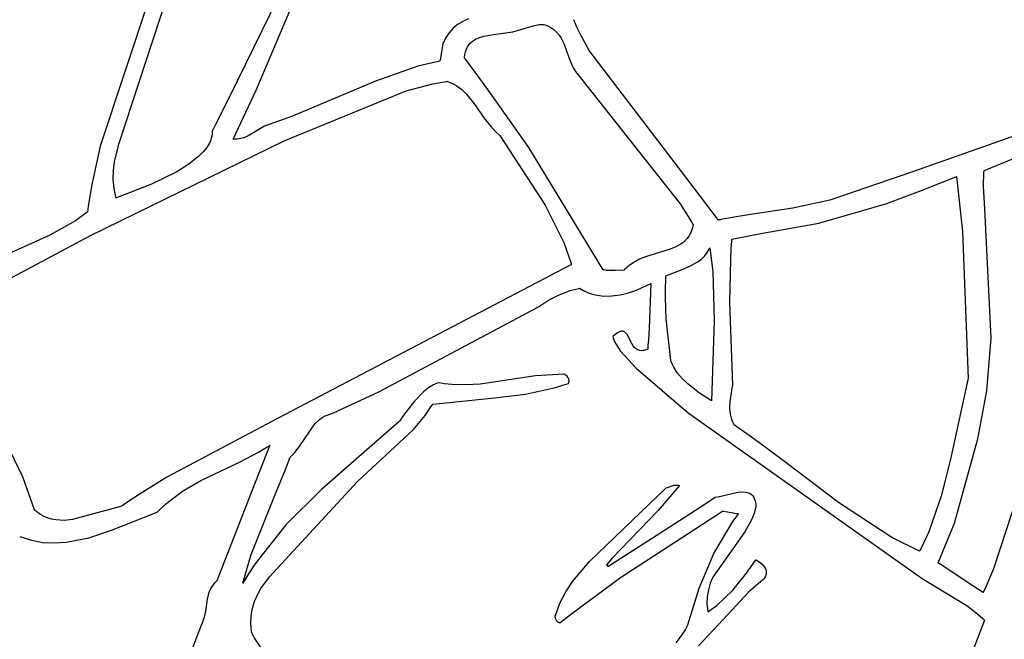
# Model space of a CAD drawing. Extents: x -74.1 to 10.8, y -36.7 to 44.6.
# Tile 40 of 199: x -61.9 to -60.3, y -11.5 to -10.5. Entities that reach past the tile are written whole.
import ezdxf

# ---------------------------------------------------------------- set-up
doc = ezdxf.new("R2010")
doc.units = 0

msp = doc.modelspace()

# ---------------------------------------------------------------- linework, layer by layer
at = {"layer": 'Layer 1', "color": 7, "linetype": 'CONTINUOUS'}
for p, q in [((-61.662708, -10.467657), (-61.546484, -10.117532)), ((-61.504403, -10.582159), (-61.388979, -10.309762)), ((-61.463358, -10.42062), (-61.549199, -10.595547)), ((-61.678434, -10.427683), (-61.759797, -10.674116)), ((-61.729567, -10.670671), (-61.662708, -10.467657)), ((-61.174007, -10.474699), (-61.181603, -10.481123)), ((-61.165534, -10.469398), (-61.174007, -10.474699)), ((-61.156307, -10.465307), (-61.165534, -10.469398)), ((-61.047837, -10.476391), (-61.04013, -10.474809)), ((-61.04013, -10.474809), (-61.036302, -10.474551)), ((-61.036302, -10.474551), (-61.032491, -10.474778)), ((-61.032491, -10.474778), (-61.028698, -10.475584)), ((-61.028698, -10.475584), (-61.024922, -10.477068)), ((-60.983569, -10.466797), (-60.983615, -10.466692)), ((-60.983478, -10.467008), (-60.983569, -10.466797)), ((-60.982747, -10.468693), (-60.983478, -10.467008)), ((-60.981265, -10.472051), (-60.982747, -10.468693)), ((-60.978226, -10.478716), (-60.981265, -10.472051)), ((-61.188196, -10.48858), (-61.193663, -10.49698)), ((-61.181603, -10.481123), (-61.188196, -10.48858)), ((-61.130676, -10.493602), (-61.114933, -10.491105)), ((-61.114933, -10.491105), (-61.08338, -10.486614)), ((-61.08338, -10.486614), (-61.047837, -10.476391)), ((-61.024922, -10.477068), (-61.021164, -10.479324)), ((-61.021164, -10.479324), (-61.016405, -10.482903)), ((-61.016405, -10.482903), (-61.011645, -10.487238)), ((-61.011645, -10.487238), (-61.007637, -10.491871)), ((-61.007637, -10.491871), (-61.004272, -10.496759)), ((-60.971855, -10.491849), (-60.978226, -10.478716)), ((-60.95803, -10.517389), (-60.971855, -10.491849)), ((-61.197879, -10.506234), (-61.198723, -10.50867)), ((-61.193663, -10.49698), (-61.197879, -10.506234)), ((-61.157554, -10.511403), (-61.155482, -10.50814)), ((-61.155482, -10.50814), (-61.153133, -10.505264)), ((-61.153133, -10.505264), (-61.150528, -10.502748)), ((-61.150528, -10.502748), (-61.147688, -10.500562)), ((-61.147688, -10.500562), (-61.144632, -10.498678)), ((-61.144632, -10.498678), (-61.13796, -10.495705)), ((-61.13796, -10.495705), (-61.130676, -10.493602)), ((-61.004272, -10.496759), (-60.999029, -10.507119)), ((-60.999029, -10.507119), (-60.99142, -10.528942)), ((-61.20002, -10.516369), (-61.202778, -10.533275)), ((-61.198942, -10.509759), (-61.20002, -10.516369)), ((-61.198832, -10.509084), (-61.198942, -10.509759)), ((-61.198809, -10.508943), (-61.198832, -10.509084)), ((-61.198723, -10.50867), (-61.198806, -10.508925)), ((-61.16266, -10.52889), (-61.161902, -10.523796)), ((-61.161902, -10.523796), (-61.160784, -10.519202)), ((-61.160784, -10.519202), (-61.159328, -10.515081)), ((-61.159328, -10.515081), (-61.157554, -10.511403)), ((-60.817024, -10.702115), (-60.95803, -10.517389)), ((-61.203059, -10.53497), (-61.238905, -10.543167)), ((-61.203041, -10.534887), (-61.203054, -10.534968)), ((-61.202778, -10.533275), (-61.203041, -10.534887)), ((-61.16256, -10.529031), (-61.162632, -10.528933)), ((-61.162417, -10.529226), (-61.16256, -10.529031)), ((-61.161274, -10.530793), (-61.162417, -10.529226)), ((-61.158988, -10.533926), (-61.161274, -10.530793)), ((-61.154423, -10.540184), (-61.158988, -10.533926)), ((-61.145315, -10.552675), (-61.154423, -10.540184)), ((-60.99142, -10.528942), (-60.98688, -10.540621)), ((-61.238905, -10.543167), (-61.308331, -10.567313)), ((-61.127212, -10.57757), (-61.145315, -10.552675)), ((-60.98688, -10.540621), (-60.984031, -10.546218)), ((-60.984031, -10.546218), (-60.980609, -10.551579)), ((-60.980609, -10.551579), (-60.808859, -10.768934)), ((-61.308331, -10.567313), (-61.444669, -10.624925)), ((-61.258306, -10.583444), (-61.214721, -10.571709)), ((-61.214721, -10.571709), (-61.192562, -10.567942)), ((-61.192562, -10.567942), (-61.191866, -10.567851)), ((-61.191866, -10.567851), (-61.191691, -10.567828)), ((-61.191691, -10.567828), (-61.191604, -10.567817)), ((-61.191604, -10.567817), (-61.191561, -10.567811)), ((-61.191521, -10.56781), (-61.186095, -10.569569)), ((-61.186095, -10.569569), (-61.180981, -10.571823)), ((-61.180981, -10.571823), (-61.176152, -10.574531)), ((-59.975732, -10.556736), (-60.424747, -10.715031)), ((-61.541923, -10.662581), (-61.504403, -10.582159)), ((-61.458067, -10.665682), (-61.258306, -10.583444)), ((-61.176152, -10.574531), (-61.167244, -10.581145)), ((-61.167244, -10.581145), (-61.159159, -10.589082)), ((-61.057003, -10.676498), (-61.127212, -10.57757)), ((-61.549199, -10.595547), (-61.571383, -10.6398)), ((-61.159159, -10.589082), (-61.144611, -10.607609)), ((-61.144611, -10.607609), (-61.130808, -10.627483)), ((-61.444669, -10.624925), (-61.490232, -10.64113)), ((-61.130808, -10.627483), (-61.118586, -10.643248)), ((-61.576447, -10.649924), (-61.576447, -10.653836)), ((-61.576413, -10.649852), (-61.576435, -10.649897)), ((-61.576368, -10.649762), (-61.576413, -10.649852)), ((-61.575652, -10.648332), (-61.576368, -10.649762)), ((-61.574225, -10.645478), (-61.575652, -10.648332)), ((-61.571383, -10.6398), (-61.574225, -10.645478)), ((-61.490232, -10.64113), (-61.517237, -10.657272)), ((-61.118586, -10.643248), (-61.111914, -10.65031)), ((-61.111914, -10.65031), (-61.104699, -10.656567)), ((-61.775631, -10.820849), (-61.458067, -10.665682)), ((-61.58078, -10.669113), (-61.585258, -10.676499)), ((-61.579088, -10.665354), (-61.58078, -10.669113)), ((-61.577788, -10.661553), (-61.579088, -10.665354)), ((-61.576901, -10.657713), (-61.577788, -10.661553)), ((-61.576447, -10.653836), (-61.576901, -10.657713)), ((-61.541844, -10.662599), (-61.541908, -10.662593)), ((-61.541717, -10.662611), (-61.541844, -10.662599)), ((-61.539692, -10.662746), (-61.541717, -10.662611)), ((-61.535724, -10.662689), (-61.539692, -10.662746)), ((-61.531858, -10.662233), (-61.535724, -10.662689)), ((-61.524396, -10.660295), (-61.531858, -10.662233)), ((-61.517237, -10.657272), (-61.524396, -10.660295)), ((-61.104699, -10.656567), (-61.030503, -10.770715)), ((-61.759797, -10.674116), (-61.774042, -10.739681)), ((-61.73632, -10.699679), (-61.729567, -10.670671)), ((-61.59106, -10.683691), (-61.59802, -10.690673)), ((-61.585258, -10.676499), (-61.59106, -10.683691)), ((-60.935229, -10.87702), (-61.057003, -10.676498)), ((-61.73806, -10.714129), (-61.73632, -10.699679)), ((-61.59802, -10.690673), (-61.614762, -10.703934)), ((-61.738365, -10.728775), (-61.73806, -10.714129)), ((-61.634172, -10.716138), (-61.675746, -10.736805)), ((-61.614762, -10.703934), (-61.634172, -10.716138)), ((-60.745989, -10.795332), (-60.817024, -10.702115)), ((-60.424747, -10.715031), (-60.563758, -10.762542)), ((-61.736974, -10.743792), (-61.738365, -10.728775)), ((-60.383419, -10.734997), (-60.368896, -10.729174)), ((-60.368896, -10.729174), (-60.361625, -10.726266)), ((-60.361625, -10.726266), (-60.357986, -10.724815)), ((-60.357986, -10.724815), (-60.356166, -10.72409)), ((-60.356166, -10.72409), (-60.355939, -10.724)), ((-60.355939, -10.724), (-60.355825, -10.723954)), ((-60.35578, -10.72396), (-60.346162, -10.813972)), ((-61.774042, -10.739681), (-61.779691, -10.773301)), ((-61.733629, -10.759354), (-61.736974, -10.743792)), ((-61.675746, -10.736805), (-61.733177, -10.759178)), ((-60.470506, -10.768055), (-60.412421, -10.746529)), ((-60.412421, -10.746529), (-60.383419, -10.734997)), ((-61.733466, -10.75929), (-61.7336, -10.759343)), ((-61.733177, -10.759178), (-61.733466, -10.75929)), ((-60.563758, -10.762542), (-60.624609, -10.775966)), ((-61.781056, -10.782586), (-61.800424, -10.796687)), ((-61.781027, -10.782466), (-61.781039, -10.782553)), ((-61.781008, -10.782333), (-61.781027, -10.782466)), ((-61.780933, -10.7818), (-61.781008, -10.782333)), ((-61.779691, -10.773301), (-61.780933, -10.7818)), ((-61.030503, -10.770715), (-60.999842, -10.832501)), ((-60.808859, -10.768934), (-60.79046, -10.798273)), ((-60.624609, -10.775966), (-60.686453, -10.785437)), ((-60.581753, -10.800501), (-60.470506, -10.768055)), ((-61.800424, -10.796687), (-61.842568, -10.820398)), ((-60.79046, -10.798273), (-60.788284, -10.802019)), ((-60.745828, -10.795303), (-60.745945, -10.795327)), ((-60.745593, -10.795256), (-60.745828, -10.795303)), ((-60.743714, -10.794886), (-60.745593, -10.795256)), ((-60.73995, -10.794159), (-60.743714, -10.794886)), ((-60.732392, -10.79276), (-60.73995, -10.794159)), ((-60.717179, -10.790152), (-60.732392, -10.79276)), ((-60.686453, -10.785437), (-60.717179, -10.790152)), ((-60.790555, -10.81331), (-60.792515, -10.817923)), ((-60.789033, -10.808202), (-60.790555, -10.81331)), ((-60.787976, -10.802562), (-60.789033, -10.808202)), ((-60.788284, -10.802019), (-60.788014, -10.802488)), ((-60.788014, -10.802488), (-60.78798, -10.802547)), ((-60.676795, -10.817646), (-60.581753, -10.800501)), ((-60.346162, -10.813972), (-60.33664, -11.054949)), ((-61.969532, -10.923793), (-61.775631, -10.820849)), ((-61.842568, -10.820398), (-61.930648, -10.859907)), ((-60.800736, -10.829152), (-60.804165, -10.832146)), ((-60.797633, -10.825807), (-60.800736, -10.829152)), ((-60.794883, -10.822077), (-60.797633, -10.825807)), ((-60.792515, -10.817923), (-60.794883, -10.822077)), ((-60.724863, -10.834835), (-60.724622, -10.83049)), ((-60.724622, -10.83049), (-60.724497, -10.828317)), ((-60.724497, -10.828317), (-60.724434, -10.827231)), ((-60.724434, -10.827231), (-60.724426, -10.827095)), ((-60.724426, -10.827095), (-60.724422, -10.827027)), ((-60.724415, -10.826999), (-60.676795, -10.817646)), ((-60.999842, -10.832501), (-60.988386, -10.864859)), ((-60.825219, -10.843144), (-60.865691, -10.855803)), ((-60.816127, -10.839394), (-60.825219, -10.843144)), ((-60.807892, -10.834827), (-60.816127, -10.839394)), ((-60.804165, -10.832146), (-60.807892, -10.834827)), ((-60.726082, -10.860882), (-60.725312, -10.843522)), ((-60.725312, -10.843522), (-60.724863, -10.834835)), ((-60.87572, -10.85984), (-60.885268, -10.864807)), ((-60.865691, -10.855803), (-60.87572, -10.85984)), ((-60.727476, -10.93007), (-60.726082, -10.860882)), ((-60.987332, -10.868531), (-61.469318, -11.121257)), ((-60.988386, -10.864859), (-60.987777, -10.866917)), ((-60.987777, -10.866917), (-60.987478, -10.867947)), ((-60.987478, -10.867947), (-60.98733, -10.868463)), ((-60.935032, -10.877078), (-60.935194, -10.877033)), ((-60.934707, -10.877165), (-60.935032, -10.877078)), ((-60.93406, -10.877329), (-60.934707, -10.877165)), ((-60.932774, -10.877617), (-60.93406, -10.877329)), ((-60.930237, -10.87805), (-60.932774, -10.877617)), ((-60.92528, -10.878437), (-60.930237, -10.87805)), ((-60.915712, -10.878103), (-60.92528, -10.878437)), ((-60.906355, -10.877824), (-60.915712, -10.878103)), ((-60.901662, -10.878279), (-60.906355, -10.877824)), ((-60.901623, -10.878237), (-60.901652, -10.87827)), ((-60.901565, -10.878171), (-60.901623, -10.878237)), ((-60.901097, -10.877647), (-60.901565, -10.878171)), ((-60.900148, -10.876619), (-60.901097, -10.877647)), ((-60.8982, -10.874643), (-60.900148, -10.876619)), ((-60.894112, -10.870998), (-60.8982, -10.874643)), ((-60.885268, -10.864807), (-60.894112, -10.870998)), ((-61.007392, -10.91787), (-60.989127, -10.911074)), ((-60.989127, -10.911074), (-60.979836, -10.908559)), ((-60.979836, -10.908559), (-60.975173, -10.907535)), ((-60.975173, -10.907535), (-60.974007, -10.907304)), ((-60.973931, -10.9073), (-60.967636, -10.911049)), ((-60.967636, -10.911049), (-60.961214, -10.914108)), ((-60.893949, -10.914738), (-60.880767, -10.910213)), ((-60.880767, -10.910213), (-60.857294, -10.899595)), ((-60.857294, -10.899595), (-60.859719, -10.973017)), ((-61.041175, -10.937757), (-61.024882, -10.926838)), ((-61.024882, -10.926838), (-61.007392, -10.91787)), ((-60.961214, -10.914108), (-60.954682, -10.916514)), ((-60.954682, -10.916514), (-60.948059, -10.918302)), ((-60.948059, -10.918302), (-60.934612, -10.920171)), ((-60.934612, -10.920171), (-60.921015, -10.920007)), ((-60.921015, -10.920007), (-60.907412, -10.918099)), ((-60.907412, -10.918099), (-60.893949, -10.914738)), ((-61.303107, -11.077427), (-61.041175, -10.937757)), ((-60.722708, -11.06651), (-60.727476, -10.93007)), ((-60.859719, -10.973017), (-60.861244, -10.991807)), ((-60.919332, -10.986572), (-60.91885, -10.988771)), ((-60.916598, -10.984043), (-60.919315, -10.986549)), ((-60.91885, -10.988771), (-60.917186, -10.993514)), ((-60.911773, -10.980388), (-60.916598, -10.984043)), ((-60.909639, -10.979189), (-60.911773, -10.980388)), ((-60.907674, -10.978375), (-60.909639, -10.979189)), ((-60.905865, -10.977921), (-60.907674, -10.978375)), ((-60.905014, -10.97782), (-60.905865, -10.977921)), ((-60.904198, -10.977801), (-60.905014, -10.97782)), ((-60.903415, -10.977859), (-60.904198, -10.977801)), ((-60.902663, -10.977991), (-60.903415, -10.977859)), ((-60.90194, -10.978194), (-60.902663, -10.977991)), ((-60.901244, -10.978465), (-60.90194, -10.978194)), ((-60.900575, -10.978801), (-60.901244, -10.978465)), ((-60.89931, -10.979654), (-60.900575, -10.978801)), ((-60.898129, -10.980728), (-60.89931, -10.979654)), ((-60.897022, -10.981997), (-60.898129, -10.980728)), ((-60.895974, -10.983438), (-60.897022, -10.981997)), ((-60.888216, -10.998069), (-60.895974, -10.983438)), ((-60.861244, -10.991807), (-60.861867, -11.001195)), ((-60.917186, -10.993514), (-60.914609, -10.998708)), ((-60.914609, -10.998708), (-60.906812, -11.010397)), ((-60.885981, -11.001665), (-60.888216, -10.998069)), ((-60.883422, -11.004832), (-60.885981, -11.001665)), ((-60.881989, -11.006192), (-60.883422, -11.004832)), ((-60.880438, -11.007368), (-60.881989, -11.006192)), ((-60.878754, -11.008337), (-60.880438, -11.007368)), ((-60.876926, -11.009071), (-60.878754, -11.008337)), ((-60.865164, -11.00836), (-60.867908, -11.009172)), ((-60.862199, -11.007164), (-60.865164, -11.00836)), ((-60.862179, -11.007051), (-60.862182, -11.007124)), ((-60.862122, -11.005881), (-60.862179, -11.007051)), ((-60.861867, -11.001195), (-60.862122, -11.005881)), ((-60.906812, -11.010397), (-60.881295, -11.038634)), ((-60.87494, -11.009548), (-60.876926, -11.009071)), ((-60.872783, -11.00974), (-60.87494, -11.009548)), ((-60.870444, -11.009623), (-60.872783, -11.00974)), ((-60.867908, -11.009172), (-60.870444, -11.009623)), ((-60.881295, -11.038634), (-60.79582, -11.111739)), ((-61.046179, -11.050808), (-61.136863, -11.064399)), ((-60.999764, -11.048027), (-61.046179, -11.050808)), ((-60.999561, -11.048118), (-60.999728, -11.04803)), ((-60.999216, -11.048307), (-60.999561, -11.048118)), ((-60.997713, -11.049221), (-60.999216, -11.048307)), ((-60.996112, -11.050382), (-60.997713, -11.049221)), ((-60.994544, -11.051781), (-60.996112, -11.050382)), ((-60.99314, -11.053407), (-60.994544, -11.051781)), ((-60.992541, -11.054303), (-60.99314, -11.053407)), ((-60.992032, -11.055252), (-60.992541, -11.054303)), ((-60.991629, -11.056254), (-60.992032, -11.055252)), ((-60.99135, -11.057307), (-60.991629, -11.056254)), ((-60.33664, -11.054949), (-60.364906, -11.182924)), ((-61.221793, -11.070692), (-61.229747, -11.077063)), ((-61.213461, -11.065708), (-61.221793, -11.070692)), ((-61.209146, -11.063831), (-61.213461, -11.065708)), ((-61.204727, -11.062415), (-61.209146, -11.063831)), ((-61.204687, -11.06242), (-61.204727, -11.062415)), ((-61.201634, -11.062953), (-61.204687, -11.06242)), ((-61.195562, -11.063873), (-61.201634, -11.062953)), ((-61.183547, -11.065161), (-61.195562, -11.063873)), ((-61.159967, -11.065806), (-61.183547, -11.065161)), ((-61.136863, -11.064399), (-61.159967, -11.065806)), ((-61.062867, -11.080952), (-61.013459, -11.070293)), ((-61.013459, -11.070293), (-61.001381, -11.066509)), ((-61.001381, -11.066509), (-60.995393, -11.064415)), ((-60.995393, -11.064415), (-60.992412, -11.063314)), ((-60.992412, -11.063314), (-60.992372, -11.063299)), ((-60.992372, -11.063299), (-60.991791, -11.062007)), ((-60.991791, -11.062007), (-60.991414, -11.060761)), ((-60.991414, -11.060761), (-60.991226, -11.059562)), ((-60.99121, -11.05841), (-60.99135, -11.057307)), ((-60.991226, -11.059562), (-60.99121, -11.05841)), ((-60.724541, -11.074844), (-60.723619, -11.070481)), ((-60.723619, -11.070481), (-60.723142, -11.068369)), ((-60.723142, -11.068369), (-60.722901, -11.067332)), ((-60.722901, -11.067332), (-60.72278, -11.066819)), ((-60.72278, -11.066819), (-60.72272, -11.066563)), ((-61.377371, -11.111883), (-61.303107, -11.077427)), ((-61.229747, -11.077063), (-61.244609, -11.092744)), ((-61.214622, -11.097373), (-61.113414, -11.086869)), ((-61.113414, -11.086869), (-61.062867, -11.080952)), ((-60.727185, -11.093627), (-60.724541, -11.074844)), ((-61.244609, -11.092744), (-61.258227, -11.110308)), ((-61.227234, -11.11582), (-61.218704, -11.103703)), ((-61.218704, -11.103703), (-61.214725, -11.097495)), ((-61.214725, -11.097495), (-61.214664, -11.097397)), ((-61.214664, -11.097397), (-61.214622, -11.097373)), ((-60.727423, -11.103412), (-60.727185, -11.093627)), ((-60.726591, -11.113153), (-60.727423, -11.103412)), ((-61.88605, -11.218172), (-61.934325, -11.118829)), ((-61.469318, -11.121257), (-61.650854, -11.217435)), ((-61.400238, -11.122419), (-61.395895, -11.119353)), ((-61.395895, -11.119353), (-61.391195, -11.11679)), ((-61.391195, -11.11679), (-61.386093, -11.114788)), ((-61.386093, -11.114788), (-61.377371, -11.111883)), ((-61.264626, -11.119033), (-61.267732, -11.123247)), ((-61.258227, -11.110308), (-61.264626, -11.119033)), ((-61.246307, -11.139009), (-61.227234, -11.11582)), ((-60.79582, -11.111739), (-60.412405, -11.383492)), ((-60.724425, -11.122618), (-60.726591, -11.113153)), ((-61.433772, -11.16749), (-61.408027, -11.129818)), ((-61.408027, -11.129818), (-61.400238, -11.122419)), ((-61.270088, -11.126376), (-61.396934, -11.237699)), ((-61.270036, -11.126328), (-61.270088, -11.126376)), ((-61.269263, -11.125301), (-61.270024, -11.126312)), ((-61.267732, -11.123247), (-61.269263, -11.125301)), ((-60.722761, -11.127174), (-60.724425, -11.122618)), ((-60.720666, -11.131575), (-60.722761, -11.127174)), ((-60.720554, -11.131653), (-60.72064, -11.131596)), ((-60.720384, -11.131769), (-60.720554, -11.131653)), ((-60.719022, -11.132693), (-60.720384, -11.131769)), ((-60.7163, -11.134549), (-60.719022, -11.132693)), ((-60.710862, -11.138294), (-60.7163, -11.134549)), ((-61.33809, -11.224099), (-61.246307, -11.139009)), ((-60.700013, -11.145901), (-60.710862, -11.138294)), ((-60.678408, -11.161524), (-60.700013, -11.145901)), ((-61.481801, -11.164946), (-61.510642, -11.238348)), ((-61.500294, -11.176259), (-61.484929, -11.166977)), ((-61.484929, -11.166977), (-61.483032, -11.165748)), ((-61.483032, -11.165748), (-61.482086, -11.165127)), ((-61.482086, -11.165127), (-61.48185, -11.164972)), ((-61.440636, -11.176526), (-61.433772, -11.16749)), ((-60.635442, -11.193877), (-60.678408, -11.161524)), ((-61.53174, -11.192611), (-61.500294, -11.176259)), ((-61.449492, -11.187427), (-61.448415, -11.184512)), ((-61.448415, -11.184512), (-61.448398, -11.184466)), ((-61.448382, -11.184448), (-61.440636, -11.176526)), ((-60.364906, -11.182924), (-60.380375, -11.246518)), ((-61.594759, -11.222766), (-61.53174, -11.192611)), ((-61.4562, -11.204879), (-61.451684, -11.193252)), ((-61.451684, -11.193252), (-61.449492, -11.187427)), ((-60.549553, -11.258813), (-60.635442, -11.193877)), ((-61.867782, -11.270787), (-61.88605, -11.218172)), ((-61.650854, -11.217435), (-61.694586, -11.24458)), ((-61.47542, -11.251198), (-61.4562, -11.204879)), ((-61.624764, -11.240165), (-61.594759, -11.222766)), ((-61.482476, -11.380817), (-61.33809, -11.224099)), ((-60.810069, -11.230974), (-60.845036, -11.271942)), ((-60.832012, -11.234792), (-60.831802, -11.234533)), ((-60.831802, -11.234533), (-60.831749, -11.234468)), ((-60.831744, -11.234464), (-60.828435, -11.233544)), ((-60.828435, -11.233544), (-60.821988, -11.231337)), ((-60.821988, -11.231337), (-60.81874, -11.230498)), ((-60.81874, -11.230498), (-60.817085, -11.230241)), ((-60.817085, -11.230241), (-60.815401, -11.230131)), ((-60.815401, -11.230131), (-60.81368, -11.230195)), ((-60.81368, -11.230195), (-60.811915, -11.230461)), ((-60.811915, -11.230461), (-60.810101, -11.230957)), ((-61.694586, -11.24458), (-61.716086, -11.258786)), ((-61.652723, -11.261511), (-61.624764, -11.240165)), ((-61.510642, -11.238348), (-61.568735, -11.387162)), ((-61.396934, -11.237699), (-61.455395, -11.29555)), ((-60.95772, -11.355403), (-60.832012, -11.234792)), ((-60.765367, -11.259092), (-60.752923, -11.250352)), ((-60.752923, -11.250352), (-60.752733, -11.250215)), ((-60.752689, -11.250185), (-60.747405, -11.2496)), ((-60.747405, -11.2496), (-60.735034, -11.246733)), ((-60.735034, -11.246733), (-60.721483, -11.243318)), ((-60.721483, -11.243318), (-60.714724, -11.242047)), ((-60.714724, -11.242047), (-60.70822, -11.24141)), ((-60.70822, -11.24141), (-60.702155, -11.241664)), ((-60.702155, -11.241664), (-60.699344, -11.242206)), ((-60.699344, -11.242206), (-60.696712, -11.243066)), ((-60.696712, -11.243066), (-60.694281, -11.244277)), ((-60.694281, -11.244277), (-60.692075, -11.245872)), ((-60.692075, -11.245872), (-60.690116, -11.247882)), ((-60.690116, -11.247882), (-60.688427, -11.250339)), ((-60.688427, -11.250339), (-60.687031, -11.253276)), ((-60.380375, -11.246518), (-60.401182, -11.306765)), ((-61.724644, -11.264616), (-61.750596, -11.271809)), ((-61.724578, -11.264574), (-61.72462, -11.264603)), ((-61.724412, -11.26446), (-61.724578, -11.264574)), ((-61.72408, -11.264232), (-61.724412, -11.26446)), ((-61.721419, -11.262409), (-61.72408, -11.264232)), ((-61.716086, -11.258786), (-61.721419, -11.262409)), ((-61.66569, -11.274226), (-61.652723, -11.261511)), ((-61.51238, -11.344077), (-61.47542, -11.251198)), ((-60.819571, -11.294286), (-60.765367, -11.259092)), ((-60.684825, -11.265485), (-60.687835, -11.276659)), ((-60.687031, -11.253276), (-60.685952, -11.256725)), ((-60.685952, -11.256725), (-60.685211, -11.260717)), ((-60.685211, -11.260717), (-60.684825, -11.265485)), ((-60.461914, -11.316056), (-60.549553, -11.258813)), ((-61.867705, -11.270866), (-61.86775, -11.270825)), ((-61.867344, -11.27119), (-61.867705, -11.270866)), ((-61.866621, -11.271826), (-61.867344, -11.27119)), ((-61.863699, -11.274233), (-61.866621, -11.271826)), ((-61.857725, -11.278393), (-61.863699, -11.274233)), ((-61.851591, -11.28173), (-61.857725, -11.278393)), ((-61.845311, -11.284301), (-61.851591, -11.28173)), ((-61.750596, -11.271809), (-61.805429, -11.286837)), ((-61.741447, -11.304251), (-61.669346, -11.275582)), ((-61.669346, -11.275582), (-61.667136, -11.274762)), ((-61.667136, -11.274762), (-61.666032, -11.274356)), ((-61.666032, -11.274356), (-61.665756, -11.274255)), ((-60.845036, -11.271942), (-60.920347, -11.350298)), ((-60.739633, -11.27345), (-60.906779, -11.382597)), ((-60.739597, -11.273429), (-60.739633, -11.27345)), ((-60.737707, -11.273738), (-60.739587, -11.273431)), ((-60.7168, -11.277151), (-60.737707, -11.273738)), ((-60.722773, -11.290061), (-60.713635, -11.277786)), ((-60.71389, -11.277626), (-60.7168, -11.277151)), ((-60.713617, -11.277671), (-60.71389, -11.277626)), ((-60.713635, -11.277786), (-60.713562, -11.277692)), ((-60.713561, -11.27768), (-60.713617, -11.277671)), ((-60.687835, -11.276659), (-60.691997, -11.287266)), ((-61.838902, -11.286163), (-61.845311, -11.284301)), ((-61.832377, -11.287373), (-61.838902, -11.286163)), ((-61.819043, -11.288067), (-61.832377, -11.287373)), ((-61.805429, -11.286837), (-61.819043, -11.288067)), ((-61.455395, -11.29555), (-61.506501, -11.360028)), ((-60.927419, -11.363777), (-60.819571, -11.294286)), ((-60.754028, -11.342629), (-60.722773, -11.290061)), ((-60.691997, -11.287266), (-60.703023, -11.307127)), ((-61.891824, -11.314724), (-61.872698, -11.320863)), ((-61.778383, -11.316496), (-61.741447, -11.304251)), ((-60.703023, -11.307127), (-60.755323, -11.381296)), ((-60.401182, -11.306765), (-60.414628, -11.334911)), ((-61.872698, -11.320863), (-61.853647, -11.324245)), ((-61.853647, -11.324245), (-61.834681, -11.325185)), ((-61.834681, -11.325185), (-61.815808, -11.323998)), ((-61.815808, -11.323998), (-61.778383, -11.316496)), ((-60.416763, -11.338794), (-60.461914, -11.316056)), ((-61.525794, -11.391343), (-61.51238, -11.344077)), ((-60.778097, -11.399617), (-60.754028, -11.342629)), ((-60.416717, -11.338739), (-60.416746, -11.338792)), ((-60.416482, -11.338315), (-60.416717, -11.338739)), ((-60.414628, -11.334911), (-60.416482, -11.338315)), ((-61.506501, -11.360028), (-61.517772, -11.377637)), ((-60.985114, -11.387798), (-60.95772, -11.355403)), ((-60.929729, -11.36061), (-60.929705, -11.360644)), ((-60.929692, -11.360554), (-60.929727, -11.360594)), ((-60.929705, -11.360644), (-60.929449, -11.361)), ((-60.929549, -11.360395), (-60.929692, -11.360554)), ((-60.920347, -11.350298), (-60.929549, -11.360395)), ((-60.929449, -11.361), (-60.927606, -11.36356)), ((-60.927606, -11.36356), (-60.927441, -11.36379)), ((-60.700116, -11.374795), (-60.689926, -11.36018)), ((-60.689926, -11.36018), (-60.685082, -11.352845)), ((-60.685082, -11.352845), (-60.685007, -11.35273)), ((-60.68499, -11.352706), (-60.679602, -11.356019)), ((-60.679602, -11.356019), (-60.674601, -11.360204)), ((-60.674601, -11.360204), (-60.672439, -11.362572)), ((-60.672439, -11.362572), (-60.670603, -11.365098)), ((-61.517772, -11.377637), (-61.52315, -11.386707)), ((-60.722781, -11.402896), (-60.700116, -11.374795)), ((-60.670603, -11.365098), (-60.669173, -11.367762)), ((-60.66904, -11.37938), (-60.669811, -11.380899)), ((-60.669173, -11.367762), (-60.668634, -11.369138)), ((-60.668466, -11.37787), (-60.66904, -11.37938)), ((-60.668634, -11.369138), (-60.668225, -11.370542)), ((-60.668081, -11.376371), (-60.668466, -11.37787)), ((-60.668225, -11.370542), (-60.667955, -11.371969)), ((-60.667874, -11.374886), (-60.668081, -11.376371)), ((-60.667955, -11.371969), (-60.667835, -11.373418)), ((-60.667835, -11.373418), (-60.667874, -11.374886)), ((-61.575888, -11.395095), (-61.57849, -11.399314)), ((-61.572665, -11.391038), (-61.575888, -11.395095)), ((-61.568735, -11.387162), (-61.572665, -11.391038)), ((-61.52315, -11.386707), (-61.525771, -11.391311)), ((-61.496396, -11.40003), (-61.482476, -11.380817)), ((-60.996602, -11.40533), (-60.985114, -11.387798)), ((-60.906779, -11.382597), (-60.986686, -11.441676)), ((-60.759654, -11.391409), (-60.762863, -11.401999)), ((-60.755323, -11.381296), (-60.759654, -11.391409)), ((-60.6736, -11.385649), (-60.696735, -11.405631)), ((-60.673404, -11.385485), (-60.6736, -11.385649)), ((-60.671983, -11.383954), (-60.673404, -11.385485)), ((-60.670789, -11.382425), (-60.671983, -11.383954)), ((-60.669811, -11.380899), (-60.670789, -11.382425)), ((-60.412405, -11.383492), (-60.33762, -11.429099)), ((-61.582177, -11.408178), (-61.584413, -11.417501)), ((-61.580558, -11.40368), (-61.582177, -11.408178)), ((-61.57849, -11.399314), (-61.580558, -11.40368)), ((-61.506848, -11.421043), (-61.502138, -11.410273)), ((-61.502138, -11.410273), (-61.496396, -11.40003)), ((-61.006228, -11.423993), (-60.996602, -11.40533)), ((-60.796693, -11.459524), (-60.778097, -11.399617)), ((-60.762863, -11.401999), (-60.76476, -11.413153)), ((-60.749027, -11.427773), (-60.722781, -11.402896)), ((-60.696735, -11.405631), (-60.738013, -11.450141)), ((-61.584413, -11.417501), (-61.587286, -11.43701)), ((-61.510361, -11.432419), (-61.506848, -11.421043)), ((-61.0137, -11.44397), (-61.006228, -11.423993)), ((-60.76476, -11.413153), (-60.765155, -11.424958)), ((-60.765155, -11.424958), (-60.763859, -11.437502)), ((-60.763694, -11.438358), (-60.749027, -11.427773)), ((-61.587286, -11.43701), (-61.589299, -11.446938)), ((-61.512511, -11.44448), (-61.510361, -11.432419)), ((-61.013843, -11.44529), (-61.013712, -11.444018)), ((-60.986686, -11.441676), (-61.00555, -11.456248)), ((-60.763859, -11.437502), (-60.763717, -11.438312)), ((-60.763717, -11.438312), (-60.763708, -11.438363)), ((-60.33762, -11.429099), (-60.320322, -11.442565)), ((-60.320322, -11.442565), (-60.312075, -11.449924)), ((-61.592614, -11.456811), (-61.594975, -11.461685)), ((-61.589299, -11.446938), (-61.592614, -11.456811)), ((-61.513133, -11.457303), (-61.512511, -11.44448)), ((-61.512062, -11.470968), (-61.513133, -11.457303)), ((-61.013835, -11.44657), (-61.013843, -11.44529)), ((-61.013691, -11.447841), (-61.013835, -11.44657)), ((-61.013417, -11.449088), (-61.013691, -11.447841)), ((-61.013017, -11.450293), (-61.013417, -11.449088)), ((-61.012496, -11.451441), (-61.013017, -11.450293)), ((-61.011861, -11.452516), (-61.012496, -11.451441)), ((-61.011115, -11.453502), (-61.011861, -11.452516)), ((-61.010263, -11.454382), (-61.011115, -11.453502)), ((-61.009312, -11.45514), (-61.010263, -11.454382)), ((-61.008265, -11.455761), (-61.009312, -11.45514)), ((-61.007127, -11.456227), (-61.008265, -11.455761)), ((-61.005905, -11.456524), (-61.007127, -11.456227)), ((-61.00584, -11.456474), (-61.005876, -11.456502)), ((-61.00555, -11.456248), (-61.00584, -11.456474)), ((-60.797592, -11.462101), (-60.79677, -11.459797)), ((-60.79677, -11.459797), (-60.796693, -11.459524)), ((-60.738013, -11.450141), (-60.778879, -11.493981)), ((-60.309983, -11.451946), (-60.328773, -11.500734)), ((-60.312075, -11.449924), (-60.310061, -11.451839)), ((-60.310061, -11.451839), (-60.309999, -11.451899)), ((-60.309999, -11.451899), (-60.309983, -11.451946)), ((-61.594975, -11.461685), (-61.637201, -11.570713)), ((-61.511379, -11.472357), (-61.512053, -11.471006)), ((-61.510011, -11.475018), (-61.511379, -11.472357)), ((-61.507191, -11.480182), (-61.510011, -11.475018)), ((-60.809242, -11.480038), (-60.802653, -11.471134)), ((-60.802653, -11.471134), (-60.799823, -11.466647)), ((-60.799823, -11.466647), (-60.797592, -11.462101)), ((-61.494932, -11.499003), (-61.507191, -11.480182)), ((-60.815622, -11.489038), (-60.809242, -11.480038))]:
    msp.add_line(p, q, dxfattribs=at)
at = {"layer": 'Layer 1', "color": 8, "linetype": 'CONTINUOUS'}
for p, q in [((-60.290672, -10.706158), (-60.241032, -10.685569)), ((-60.311694, -10.739935), (-60.311274, -10.717475)), ((-60.311274, -10.717475), (-60.310679, -10.714648)), ((-60.310679, -10.714648), (-60.310635, -10.714512)), ((-60.310635, -10.714512), (-60.310612, -10.714446)), ((-60.310559, -10.714406), (-60.310408, -10.714344)), ((-60.310408, -10.714344), (-60.308836, -10.713692)), ((-60.308836, -10.713692), (-60.290672, -10.706158)), ((-60.309753, -10.777095), (-60.311694, -10.739935)), ((-60.299032, -10.989004), (-60.309753, -10.777095)), ((-60.764582, -10.848775), (-60.761066, -10.842279)), ((-60.761066, -10.842279), (-60.760687, -10.841404)), ((-60.760687, -10.841404), (-60.760504, -10.840961)), ((-60.760504, -10.840961), (-60.760458, -10.840849)), ((-60.760447, -10.840827), (-60.755309, -10.87958)), ((-60.779484, -10.863682), (-60.773896, -10.859381)), ((-60.773896, -10.859381), (-60.768894, -10.854444)), ((-60.768894, -10.854444), (-60.764582, -10.848775)), ((-60.832674, -10.886728), (-60.805594, -10.876449)), ((-60.805594, -10.876449), (-60.791998, -10.870761)), ((-60.791998, -10.870761), (-60.779484, -10.863682)), ((-60.832797, -10.895663), (-60.832742, -10.891199)), ((-60.832742, -10.891199), (-60.83271, -10.888965)), ((-60.83271, -10.888965), (-60.832693, -10.887847)), ((-60.832693, -10.887847), (-60.832685, -10.887288)), ((-60.832685, -10.887288), (-60.83268, -10.887008)), ((-60.83268, -10.887008), (-60.832678, -10.886868)), ((-60.832678, -10.886868), (-60.832677, -10.886799)), ((-60.755309, -10.87958), (-60.753342, -10.961364)), ((-60.832873, -10.904569), (-60.832797, -10.895663)), ((-60.832854, -10.922297), (-60.832873, -10.904569)), ((-60.831898, -10.957392), (-60.832854, -10.922297)), ((-60.824448, -11.025981), (-60.831898, -10.957392)), ((-60.753342, -10.961364), (-60.757786, -11.091748)), ((-60.306318, -11.075631), (-60.299032, -10.989004)), ((-60.824195, -11.026679), (-60.824448, -11.025981)), ((-60.823936, -11.027374), (-60.824195, -11.026679)), ((-60.823396, -11.028754), (-60.823936, -11.027374)), ((-60.822233, -11.031473), (-60.823396, -11.028754)), ((-60.81959, -11.03675), (-60.822233, -11.031473)), ((-60.813162, -11.046688), (-60.81959, -11.03675)), ((-60.805453, -11.055846), (-60.813162, -11.046688)), ((-60.796751, -11.064275), (-60.805453, -11.055846)), ((-60.777522, -11.079157), (-60.796751, -11.064275)), ((-60.757786, -11.091748), (-60.777522, -11.079157)), ((-60.321338, -11.154073), (-60.306318, -11.075631)), ((-60.359351, -11.292929), (-60.321338, -11.154073)), ((-60.254955, -11.244185), (-60.295256, -11.367427)), ((-60.386091, -11.357869), (-60.359351, -11.292929)), ((-60.386023, -11.357921), (-60.386092, -11.357875)), ((-60.385587, -11.358208), (-60.386023, -11.357921)), ((-60.380334, -11.361675), (-60.385587, -11.358208)), ((-60.331869, -11.393652), (-60.380334, -11.361675)), ((-60.295256, -11.367427), (-60.307805, -11.396905)), ((-60.314135, -11.405353), (-60.331869, -11.393652)), ((-60.3126, -11.406366), (-60.314135, -11.405353)), ((-60.312454, -11.406462), (-60.3126, -11.406366)), ((-60.312418, -11.406486), (-60.312454, -11.406462)), ((-60.312334, -11.406344), (-60.31239, -11.406455)), ((-60.312114, -11.405897), (-60.312334, -11.406344)), ((-60.311235, -11.404108), (-60.312114, -11.405897)), ((-60.307805, -11.396905), (-60.311235, -11.404108))]:
    msp.add_line(p, q, dxfattribs=at)

doc.saveas('drawing.dxf')
